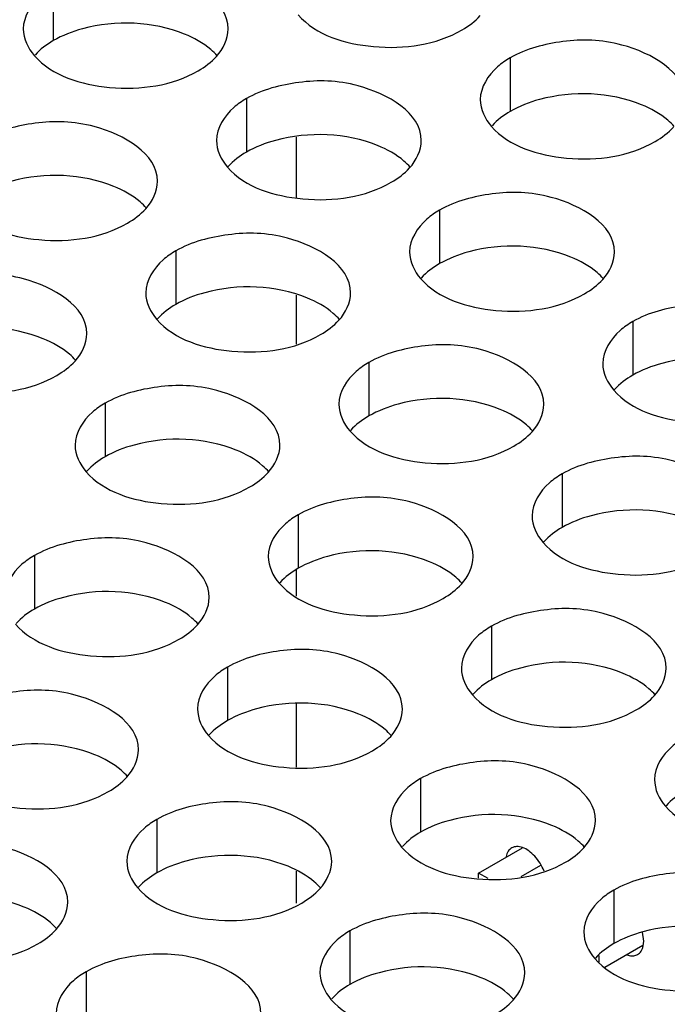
# Model space of a CAD drawing. Header units: inches. Extents: x 0 to 34, y 0 to 22.
# Tile 70 of 116: x 17.255 to 17.413, y 19.25 to 19.49. Entities that reach past the tile are written whole.
import ezdxf

# ---------------------------------------------------------------- set-up
doc = ezdxf.new("R2010")
doc.units = ezdxf.units.IN
doc.header["$LTSCALE"] = 1.87
doc.header["$MEASUREMENT"] = 0
doc.layers.get('0').update_dxf_attribs({"linetype": 'CONTINUOUS'})
doc.layers.add('02___PRT_ALL_AXES', color=7, linetype='CONTINUOUS')
doc.layers.add('0_COMPONENTS', color=7, linetype='CONTINUOUS')

msp = doc.modelspace()

# ---------------------------------------------------------------- linework, layer by layer
at = {"color": 7, "linetype": 'CONTINUOUS'}
for p, q in [((17.3665384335, 19.2820603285), (17.3772534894, 19.2882470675)), ((17.3769214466, 19.2812507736), (17.381721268, 19.2840221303)), ((17.3665384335, 19.2808190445), (17.3665384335, 19.2820603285)), ((17.3688943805, 19.2807000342), (17.3665384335, 19.2820603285)), ((17.4065995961, 19.26436434), (17.3973836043, 19.2590431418)), ((17.396001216, 19.2603327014), (17.396001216, 19.2619117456))]:
    msp.add_line(p, q, dxfattribs=at)
at = {"layer": '02___PRT_ALL_AXES', "color": 7, "linetype": 'CONTINUOUS'}
for p, q in [((17.2627479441, 19.4983141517), (17.2627479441, 19.4852506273)), ((17.3742834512, 19.481058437), (17.3742834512, 19.4679949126)), ((17.3098883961, 19.4710958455), (17.3098883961, 19.4580323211)), ((17.3570288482, 19.4438775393), (17.3570288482, 19.4308140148)), ((17.2926337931, 19.4339149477), (17.2926337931, 19.4208514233)), ((17.4041693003, 19.416659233), (17.4041693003, 19.4035957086)), ((17.3397742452, 19.4066966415), (17.3397742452, 19.3936331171)), ((17.2753791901, 19.39673405), (17.2753791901, 19.3836705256)), ((17.3869146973, 19.3794783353), (17.3869146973, 19.3664148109)), ((17.3225196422, 19.3695157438), (17.3225196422, 19.3564522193)), ((17.2581245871, 19.3595531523), (17.2581245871, 19.3464896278)), ((17.3696600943, 19.3422974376), (17.3696600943, 19.3292339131)), ((17.3052650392, 19.332334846), (17.3052650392, 19.3192713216)), ((17.3524054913, 19.3051165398), (17.3524054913, 19.2920530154)), ((17.2880104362, 19.2951539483), (17.2880104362, 19.2820904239)), ((17.3995459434, 19.2778982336), (17.3995459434, 19.2648347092)), ((17.3351508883, 19.2679356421), (17.3351508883, 19.2548721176)), ((17.2707558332, 19.2579730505), (17.2707558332, 19.2449095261))]:
    msp.add_line(p, q, dxfattribs=at)
at = {"layer": '02___PRT_ALL_AXES', "color": 3, "linetype": 'CONTINUOUS'}
for points, knots in [([(17.3054247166, 19.4880976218), (17.3054275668, 19.4948960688), (17.2913606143, 19.5027476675), (17.2760536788, 19.5029327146), (17.2666164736, 19.5005477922), (17.2627479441, 19.4983141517)], [0, 0, 0, 0, 0.4225569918, 0.7223499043, 1, 1, 1, 1]), ([(17.2627479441, 19.4983141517), (17.2616530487, 19.4976819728), (17.2581338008, 19.495325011), (17.2554277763, 19.4911359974), (17.2554265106, 19.4881169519)], [0, 0, 0, 0, 0.295165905, 1, 1, 1, 1]), ([(17.3225052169, 19.4915635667), (17.326877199, 19.4865628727), (17.3416720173, 19.4821307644), (17.3561452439, 19.4841948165), (17.3624983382, 19.4878630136)], [0, 0, 0, 0, 0.4751880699, 1, 1, 1, 1]), ([(17.4169602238, 19.4708419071), (17.416963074, 19.4776403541), (17.4028961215, 19.4854919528), (17.387589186, 19.4856769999), (17.3781519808, 19.4832920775), (17.3742834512, 19.481058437)], [0, 0, 0, 0, 0.4225569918, 0.7223499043, 1, 1, 1, 1]), ([(17.2581101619, 19.4816009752), (17.2624821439, 19.4766002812), (17.2772769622, 19.4721681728), (17.2917501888, 19.474232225), (17.2981032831, 19.477900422)], [0, 0, 0, 0, 0.4751880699, 1, 1, 1, 1]), ([(17.3742834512, 19.481058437), (17.3731885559, 19.4804262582), (17.369669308, 19.4780692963), (17.3669632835, 19.4738802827), (17.3669620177, 19.4708612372)], [0, 0, 0, 0, 0.295165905, 1, 1, 1, 1]), ([(17.3525651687, 19.4608793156), (17.3525680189, 19.4676777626), (17.3385010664, 19.4755293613), (17.3231941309, 19.4757144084), (17.3137569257, 19.473329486), (17.3098883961, 19.4710958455)], [0, 0, 0, 0, 0.4225569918, 0.7223499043, 1, 1, 1, 1]), ([(17.3098883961, 19.4710958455), (17.3087935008, 19.4704636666), (17.3052742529, 19.4681067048), (17.3025682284, 19.4639176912), (17.3025669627, 19.4608986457)], [0, 0, 0, 0, 0.2951659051, 1, 1, 1, 1]), ([(17.2881701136, 19.4509167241), (17.2881729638, 19.457715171), (17.2741060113, 19.4655667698), (17.2587990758, 19.4657518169), (17.2493618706, 19.4633668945), (17.2454933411, 19.461133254)], [0, 0, 0, 0, 0.4225569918, 0.7223499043, 1, 1, 1, 1]), ([(17.369645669, 19.4643452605), (17.374017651, 19.4593445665), (17.3888124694, 19.4549124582), (17.4032856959, 19.4569765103), (17.4096387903, 19.4606447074)], [0, 0, 0, 0, 0.4751880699, 1, 1, 1, 1]), ([(17.3052506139, 19.454382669), (17.309622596, 19.4493819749), (17.3244174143, 19.4449498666), (17.3388906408, 19.4470139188), (17.3452437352, 19.4506821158)], [0, 0, 0, 0, 0.4751880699, 1, 1, 1, 1]), ([(17.3997056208, 19.4336610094), (17.399708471, 19.4404594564), (17.3856415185, 19.4483110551), (17.370334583, 19.4484961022), (17.3608973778, 19.4461111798), (17.3570288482, 19.4438775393)], [0, 0, 0, 0, 0.4225569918, 0.7223499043, 1, 1, 1, 1]), ([(17.2408555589, 19.4444200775), (17.2452275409, 19.4394193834), (17.2600223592, 19.4349872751), (17.2744955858, 19.4370513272), (17.2808486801, 19.4407195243)], [0, 0, 0, 0, 0.4751880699, 1, 1, 1, 1]), ([(17.3570288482, 19.4438775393), (17.3559339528, 19.4432453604), (17.352414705, 19.4408883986), (17.3497086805, 19.436699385), (17.3497074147, 19.4336803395)], [0, 0, 0, 0, 0.295165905, 1, 1, 1, 1]), ([(17.3353105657, 19.4236984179), (17.3353134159, 19.4304968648), (17.3212464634, 19.4383484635), (17.3059395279, 19.4385335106), (17.2965023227, 19.4361485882), (17.2926337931, 19.4339149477)], [0, 0, 0, 0, 0.4225569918, 0.7223499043, 1, 1, 1, 1]), ([(17.2926337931, 19.4339149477), (17.2915388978, 19.4332827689), (17.2880196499, 19.430925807), (17.2853136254, 19.4267367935), (17.2853123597, 19.4237177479)], [0, 0, 0, 0, 0.295165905, 1, 1, 1, 1]), ([(17.2709155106, 19.4137358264), (17.2709183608, 19.4205342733), (17.2568514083, 19.428385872), (17.2415444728, 19.4285709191), (17.2321072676, 19.4261859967), (17.228238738, 19.4239523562)], [0, 0, 0, 0, 0.4225569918, 0.7223499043, 1, 1, 1, 1]), ([(17.352391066, 19.4271643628), (17.356763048, 19.4221636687), (17.3715578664, 19.4177315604), (17.3860310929, 19.4197956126), (17.3923841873, 19.4234638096)], [0, 0, 0, 0, 0.4751880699, 1, 1, 1, 1]), ([(17.4468460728, 19.4064427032), (17.4468489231, 19.4132411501), (17.4327819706, 19.4210927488), (17.4174750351, 19.421277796), (17.4080378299, 19.4188928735), (17.4041693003, 19.416659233)], [0, 0, 0, 0, 0.4225569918, 0.7223499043, 1, 1, 1, 1]), ([(17.2879960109, 19.4172017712), (17.2923679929, 19.4122010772), (17.3071628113, 19.4077689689), (17.3216360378, 19.409833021), (17.3279891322, 19.4135012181)], [0, 0, 0, 0, 0.4751880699, 1, 1, 1, 1]), ([(17.4041693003, 19.416659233), (17.4030744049, 19.4160270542), (17.3995551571, 19.4136700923), (17.3968491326, 19.4094810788), (17.3968478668, 19.4064620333)], [0, 0, 0, 0, 0.295165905, 1, 1, 1, 1]), ([(17.3824510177, 19.3964801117), (17.382453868, 19.4032785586), (17.3683869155, 19.4111301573), (17.35307998, 19.4113152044), (17.3436427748, 19.408930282), (17.3397742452, 19.4066966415)], [0, 0, 0, 0, 0.4225569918, 0.7223499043, 1, 1, 1, 1]), ([(17.2236009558, 19.4072391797), (17.2279729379, 19.4022384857), (17.2427677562, 19.3978063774), (17.2572409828, 19.3998704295), (17.2635940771, 19.4035386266)], [0, 0, 0, 0, 0.4751880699, 1, 1, 1, 1]), ([(17.3397742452, 19.4066966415), (17.3386793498, 19.4060644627), (17.335160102, 19.4037075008), (17.3324540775, 19.3995184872), (17.3324528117, 19.3964994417)], [0, 0, 0, 0, 0.295165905, 1, 1, 1, 1]), ([(17.3180559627, 19.3865175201), (17.3180588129, 19.3933159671), (17.3039918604, 19.4011675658), (17.2886849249, 19.4013526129), (17.2792477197, 19.3989676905), (17.2753791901, 19.39673405)], [0, 0, 0, 0, 0.4225569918, 0.7223499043, 1, 1, 1, 1]), ([(17.3995315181, 19.3999460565), (17.4039035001, 19.3949453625), (17.4186983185, 19.3905132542), (17.433171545, 19.3925773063), (17.4395246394, 19.3962455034)], [0, 0, 0, 0, 0.4751880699, 1, 1, 1, 1]), ([(17.2753791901, 19.39673405), (17.2742842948, 19.3961018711), (17.2707650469, 19.3937449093), (17.2680590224, 19.3895558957), (17.2680577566, 19.3865368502)], [0, 0, 0, 0, 0.295165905, 1, 1, 1, 1]), ([(17.335136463, 19.389983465), (17.339508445, 19.384982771), (17.3543032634, 19.3805506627), (17.3687764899, 19.3826147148), (17.3751295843, 19.3862829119)], [0, 0, 0, 0, 0.4751880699, 1, 1, 1, 1]), ([(17.4295914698, 19.3692618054), (17.4295943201, 19.3760602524), (17.4155273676, 19.3839118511), (17.4002204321, 19.3840968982), (17.3907832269, 19.3817119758), (17.3869146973, 19.3794783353)], [0, 0, 0, 0, 0.4225569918, 0.7223499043, 1, 1, 1, 1]), ([(17.2707414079, 19.3800208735), (17.2751133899, 19.3750201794), (17.2899082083, 19.3705880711), (17.3043814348, 19.3726521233), (17.3107345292, 19.3763203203)], [0, 0, 0, 0, 0.4751880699, 1, 1, 1, 1]), ([(17.3869146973, 19.3794783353), (17.3858198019, 19.3788461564), (17.3823005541, 19.3764891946), (17.3795945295, 19.372300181), (17.3795932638, 19.3692811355)], [0, 0, 0, 0, 0.295165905, 1, 1, 1, 1]), ([(17.3651964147, 19.3592992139), (17.365199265, 19.3660976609), (17.3511323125, 19.3739492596), (17.335825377, 19.3741343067), (17.3263881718, 19.3717493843), (17.3225196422, 19.3695157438)], [0, 0, 0, 0, 0.4225569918, 0.7223499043, 1, 1, 1, 1]), ([(17.3225196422, 19.3695157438), (17.3214247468, 19.3688835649), (17.317905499, 19.3665266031), (17.3151994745, 19.3623375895), (17.3151982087, 19.359318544)], [0, 0, 0, 0, 0.295165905, 1, 1, 1, 1]), ([(17.3008013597, 19.3493366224), (17.3008042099, 19.3561350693), (17.2867372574, 19.363986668), (17.2714303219, 19.3641717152), (17.2619931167, 19.3617867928), (17.2581245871, 19.3595531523)], [0, 0, 0, 0, 0.4225569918, 0.7223499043, 1, 1, 1, 1]), ([(17.3822769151, 19.3627651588), (17.3866488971, 19.3577644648), (17.4014437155, 19.3533323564), (17.415916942, 19.3553964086), (17.4222700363, 19.3590646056)], [0, 0, 0, 0, 0.4751880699, 1, 1, 1, 1]), ([(17.2581245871, 19.3595531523), (17.2570296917, 19.3589209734), (17.2535104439, 19.3565640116), (17.2508044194, 19.352374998), (17.2508031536, 19.3493559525)], [0, 0, 0, 0, 0.295165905, 1, 1, 1, 1]), ([(17.31788186, 19.3528025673), (17.322253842, 19.3478018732), (17.3370486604, 19.3433697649), (17.3515218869, 19.3454338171), (17.3578749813, 19.3491020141)], [0, 0, 0, 0, 0.4751880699, 1, 1, 1, 1]), ([(17.4123368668, 19.3320809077), (17.4123397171, 19.3388793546), (17.3982727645, 19.3467309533), (17.3829658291, 19.3469160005), (17.3735286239, 19.3445310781), (17.3696600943, 19.3422974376)], [0, 0, 0, 0, 0.4225569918, 0.7223499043, 1, 1, 1, 1]), ([(17.2534868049, 19.3428399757), (17.2578587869, 19.3378392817), (17.2726536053, 19.3334071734), (17.2871268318, 19.3354712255), (17.2934799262, 19.3391394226)], [0, 0, 0, 0, 0.4751880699, 1, 1, 1, 1]), ([(17.3696600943, 19.3422974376), (17.3685651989, 19.3416652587), (17.3650459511, 19.3393082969), (17.3623399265, 19.3351192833), (17.3623386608, 19.3321002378)], [0, 0, 0, 0, 0.295165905, 1, 1, 1, 1]), ([(17.3479418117, 19.3221183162), (17.347944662, 19.3289167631), (17.3338777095, 19.3367683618), (17.318570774, 19.3369534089), (17.3091335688, 19.3345684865), (17.3052650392, 19.332334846)], [0, 0, 0, 0, 0.4225569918, 0.7223499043, 1, 1, 1, 1]), ([(17.3052650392, 19.332334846), (17.3041701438, 19.3317026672), (17.300650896, 19.3293457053), (17.2979448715, 19.3251566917), (17.2979436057, 19.3221376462)], [0, 0, 0, 0, 0.295165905, 1, 1, 1, 1]), ([(17.2835467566, 19.3121557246), (17.2835496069, 19.3189541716), (17.2694826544, 19.3268057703), (17.2541757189, 19.3269908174), (17.2447385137, 19.324605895), (17.2408699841, 19.3223722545)], [0, 0, 0, 0, 0.4225569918, 0.7223499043, 1, 1, 1, 1]), ([(17.3650223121, 19.325584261), (17.3693942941, 19.320583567), (17.3841891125, 19.3161514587), (17.398662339, 19.3182155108), (17.4050154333, 19.3218837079)], [0, 0, 0, 0, 0.4751880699, 1, 1, 1, 1]), ([(17.300627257, 19.3156216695), (17.304999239, 19.3106209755), (17.3197940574, 19.3061888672), (17.3342672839, 19.3082529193), (17.3406203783, 19.3119211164)], [0, 0, 0, 0, 0.4751880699, 1, 1, 1, 1]), ([(17.4168005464, 19.3150791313), (17.415705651, 19.3144469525), (17.4121864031, 19.3120899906), (17.4094803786, 19.307900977), (17.4094791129, 19.3048819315)], [0, 0, 0, 0, 0.295165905, 1, 1, 1, 1]), ([(17.3950822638, 19.2949000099), (17.3950851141, 19.3016984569), (17.3810181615, 19.3095500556), (17.365711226, 19.3097351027), (17.3562740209, 19.3073501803), (17.3524054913, 19.3051165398)], [0, 0, 0, 0, 0.4225569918, 0.7223499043, 1, 1, 1, 1]), ([(17.2362322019, 19.305659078), (17.2406041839, 19.300658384), (17.2553990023, 19.2962262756), (17.2698722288, 19.2982903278), (17.2762253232, 19.3019585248)], [0, 0, 0, 0, 0.4751880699, 1, 1, 1, 1]), ([(17.3524054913, 19.3051165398), (17.3513105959, 19.3044843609), (17.3477913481, 19.3021273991), (17.3450853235, 19.2979383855), (17.3450840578, 19.29491934)], [0, 0, 0, 0, 0.295165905, 1, 1, 1, 1]), ([(17.3306872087, 19.2849374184), (17.330690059, 19.2917358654), (17.3166231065, 19.2995874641), (17.301316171, 19.2997725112), (17.2918789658, 19.2973875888), (17.2880104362, 19.2951539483)], [0, 0, 0, 0, 0.4225569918, 0.7223499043, 1, 1, 1, 1]), ([(17.4121627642, 19.2983659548), (17.4165347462, 19.2933652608), (17.4313295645, 19.2889331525), (17.4458027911, 19.2909972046), (17.4521558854, 19.2946654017)], [0, 0, 0, 0, 0.4751880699, 1, 1, 1, 1]), ([(17.2880104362, 19.2951539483), (17.2869155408, 19.2945217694), (17.283396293, 19.2921648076), (17.2806902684, 19.287975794), (17.2806890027, 19.2849567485)], [0, 0, 0, 0, 0.295165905, 1, 1, 1, 1]), ([(17.2662921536, 19.2749748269), (17.2662950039, 19.2817732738), (17.2522280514, 19.2896248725), (17.2369211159, 19.2898099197), (17.2274839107, 19.2874249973), (17.2236153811, 19.2851913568)], [0, 0, 0, 0, 0.4225569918, 0.7223499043, 1, 1, 1, 1]), ([(17.3477677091, 19.2884033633), (17.3521396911, 19.2834026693), (17.3669345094, 19.2789705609), (17.381407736, 19.2810346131), (17.3877608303, 19.2847028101)], [0, 0, 0, 0, 0.4751880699, 1, 1, 1, 1]), ([(17.4422227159, 19.2676817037), (17.4422255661, 19.2744801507), (17.4281586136, 19.2823317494), (17.4128516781, 19.2825167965), (17.4034144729, 19.2801318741), (17.3995459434, 19.2778982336)], [0, 0, 0, 0, 0.4225569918, 0.7223499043, 1, 1, 1, 1]), ([(17.283372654, 19.2784407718), (17.287744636, 19.2734400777), (17.3025394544, 19.2690079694), (17.3170126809, 19.2710720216), (17.3233657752, 19.2747402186)], [0, 0, 0, 0, 0.4751880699, 1, 1, 1, 1]), ([(17.3995459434, 19.2778982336), (17.398451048, 19.2772660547), (17.3949318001, 19.2749090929), (17.3922257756, 19.2707200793), (17.3922245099, 19.2677010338)], [0, 0, 0, 0, 0.295165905, 1, 1, 1, 1]), ([(17.3778276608, 19.2577191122), (17.3778305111, 19.2645175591), (17.3637635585, 19.2723691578), (17.348456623, 19.272554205), (17.3390194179, 19.2701692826), (17.3351508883, 19.2679356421)], [0, 0, 0, 0, 0.4225569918, 0.7223499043, 1, 1, 1, 1]), ([(17.2189775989, 19.2684781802), (17.2233495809, 19.2634774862), (17.2381443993, 19.2590453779), (17.2526176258, 19.26110943), (17.2589707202, 19.2647776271)], [0, 0, 0, 0, 0.4751880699, 1, 1, 1, 1]), ([(17.3351508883, 19.2679356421), (17.3340559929, 19.2673034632), (17.330536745, 19.2649465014), (17.3278307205, 19.2607574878), (17.3278294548, 19.2577384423)], [0, 0, 0, 0, 0.295165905, 1, 1, 1, 1]), ([(17.3134326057, 19.2477565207), (17.313435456, 19.2545549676), (17.2993685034, 19.2624065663), (17.284061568, 19.2625916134), (17.2746243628, 19.260206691), (17.2707558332, 19.2579730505)], [0, 0, 0, 0, 0.4225569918, 0.7223499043, 1, 1, 1, 1]), ([(17.3949081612, 19.2611850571), (17.3992801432, 19.256184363), (17.4140749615, 19.2517522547), (17.4285481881, 19.2538163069), (17.4349012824, 19.2574845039)], [0, 0, 0, 0, 0.4751880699, 1, 1, 1, 1]), ([(17.2707558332, 19.2579730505), (17.2696609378, 19.2573408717), (17.26614169, 19.2549839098), (17.2634356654, 19.2507948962), (17.2634343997, 19.2477758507)], [0, 0, 0, 0, 0.295165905, 1, 1, 1, 1]), ([(17.3305131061, 19.2512224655), (17.3348850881, 19.2462217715), (17.3496799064, 19.2417896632), (17.364153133, 19.2438537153), (17.3705062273, 19.2475219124)], [0, 0, 0, 0, 0.4751880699, 1, 1, 1, 1])]:
    msp.add_open_spline(points, degree=3, knots=knots, dxfattribs=at)
at = {"layer": '02___PRT_ALL_AXES', "color": 7, "linetype": 'CONTINUOUS'}
for points, knots in [([(17.2947650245, 19.4868679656), (17.2870588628, 19.4899837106), (17.2751747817, 19.4904354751), (17.2649624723, 19.4865292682), (17.2627479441, 19.4852506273)], [0, 0, 0, 0, 0.7647371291, 1, 1, 1, 1]), ([(17.3027410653, 19.4815500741), (17.302262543, 19.4820974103), (17.2999578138, 19.4843502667), (17.2970693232, 19.4859362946), (17.2947650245, 19.4868679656)], [0, 0, 0, 0, 0.2263074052, 1, 1, 1, 1]), ([(17.4063005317, 19.4696122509), (17.39859437, 19.4727279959), (17.3867102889, 19.4731797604), (17.3764979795, 19.4692735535), (17.3742834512, 19.4679949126)], [0, 0, 0, 0, 0.7647371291, 1, 1, 1, 1]), ([(17.4142765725, 19.4642943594), (17.4137980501, 19.4648416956), (17.4114933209, 19.467094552), (17.4086048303, 19.4686805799), (17.4063005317, 19.4696122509)], [0, 0, 0, 0, 0.2263074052, 1, 1, 1, 1]), ([(17.3419054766, 19.4596496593), (17.3341993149, 19.4627654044), (17.3223152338, 19.4632171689), (17.3121029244, 19.4593109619), (17.3098883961, 19.4580323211)], [0, 0, 0, 0, 0.7647371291, 1, 1, 1, 1]), ([(17.3498815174, 19.4543317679), (17.349402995, 19.4548791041), (17.3470982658, 19.4571319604), (17.3442097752, 19.4587179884), (17.3419054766, 19.4596496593)], [0, 0, 0, 0, 0.2263074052, 1, 1, 1, 1]), ([(17.2775104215, 19.4496870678), (17.2698042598, 19.4528028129), (17.2579201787, 19.4532545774), (17.2477078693, 19.4493483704), (17.2454933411, 19.4480697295)], [0, 0, 0, 0, 0.7647371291, 1, 1, 1, 1]), ([(17.2854864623, 19.4443691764), (17.28500794, 19.4449165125), (17.2827032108, 19.4471693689), (17.2798147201, 19.4487553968), (17.2775104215, 19.4496870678)], [0, 0, 0, 0, 0.2263074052, 1, 1, 1, 1]), ([(17.3890459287, 19.4324313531), (17.381339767, 19.4355470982), (17.3694556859, 19.4359988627), (17.3592433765, 19.4320926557), (17.3570288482, 19.4308140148)], [0, 0, 0, 0, 0.7647371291, 1, 1, 1, 1]), ([(17.3970219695, 19.4271134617), (17.3965434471, 19.4276607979), (17.3942387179, 19.4299136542), (17.3913502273, 19.4314996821), (17.3890459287, 19.4324313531)], [0, 0, 0, 0, 0.2263074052, 1, 1, 1, 1]), ([(17.3246508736, 19.4224687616), (17.3169447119, 19.4255845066), (17.3050606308, 19.4260362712), (17.2948483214, 19.4221300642), (17.2926337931, 19.4208514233)], [0, 0, 0, 0, 0.7647371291, 1, 1, 1, 1]), ([(17.3326269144, 19.4171508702), (17.332148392, 19.4176982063), (17.3298436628, 19.4199510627), (17.3269551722, 19.4215370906), (17.3246508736, 19.4224687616)], [0, 0, 0, 0, 0.2263074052, 1, 1, 1, 1]), ([(17.2602558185, 19.4125061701), (17.2525496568, 19.4156219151), (17.2406655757, 19.4160736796), (17.2304532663, 19.4121674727), (17.228238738, 19.4108888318)], [0, 0, 0, 0, 0.7647371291, 1, 1, 1, 1]), ([(17.2682318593, 19.4071882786), (17.267753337, 19.4077356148), (17.2654486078, 19.4099884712), (17.2625601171, 19.4115744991), (17.2602558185, 19.4125061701)], [0, 0, 0, 0, 0.2263074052, 1, 1, 1, 1]), ([(17.4361863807, 19.4052130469), (17.4284802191, 19.4083287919), (17.416596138, 19.4087805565), (17.4063838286, 19.4048743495), (17.4041693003, 19.4035957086)], [0, 0, 0, 0, 0.7647371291, 1, 1, 1, 1]), ([(17.3717913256, 19.3952504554), (17.364085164, 19.3983662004), (17.3522010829, 19.3988179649), (17.3419887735, 19.394911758), (17.3397742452, 19.3936331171)], [0, 0, 0, 0, 0.7647371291, 1, 1, 1, 1]), ([(17.3797673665, 19.3899325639), (17.3792888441, 19.3904799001), (17.3769841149, 19.3927327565), (17.3740956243, 19.3943187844), (17.3717913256, 19.3952504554)], [0, 0, 0, 0, 0.2263074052, 1, 1, 1, 1]), ([(17.3073962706, 19.3852878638), (17.2996901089, 19.3884036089), (17.2878060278, 19.3888553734), (17.2775937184, 19.3849491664), (17.2753791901, 19.3836705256)], [0, 0, 0, 0, 0.7647371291, 1, 1, 1, 1]), ([(17.3153723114, 19.3799699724), (17.314893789, 19.3805173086), (17.3125890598, 19.382770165), (17.3097005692, 19.3843561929), (17.3073962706, 19.3852878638)], [0, 0, 0, 0, 0.2263074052, 1, 1, 1, 1]), ([(17.4189317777, 19.3680321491), (17.4112256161, 19.3711478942), (17.3993415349, 19.3715996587), (17.3891292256, 19.3676934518), (17.3869146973, 19.3664148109)], [0, 0, 0, 0, 0.7647371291, 1, 1, 1, 1]), ([(17.3545367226, 19.3580695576), (17.346830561, 19.3611853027), (17.3349464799, 19.3616370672), (17.3247341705, 19.3577308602), (17.3225196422, 19.3564522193)], [0, 0, 0, 0, 0.7647371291, 1, 1, 1, 1]), ([(17.3625127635, 19.3527516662), (17.3620342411, 19.3532990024), (17.3597295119, 19.3555518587), (17.3568410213, 19.3571378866), (17.3545367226, 19.3580695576)], [0, 0, 0, 0, 0.2263074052, 1, 1, 1, 1]), ([(17.2901416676, 19.3481069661), (17.2824355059, 19.3512227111), (17.2705514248, 19.3516744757), (17.2603391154, 19.3477682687), (17.2581245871, 19.3464896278)], [0, 0, 0, 0, 0.7647371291, 1, 1, 1, 1]), ([(17.2981177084, 19.3427890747), (17.297639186, 19.3433364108), (17.2953344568, 19.3455892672), (17.2924459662, 19.3471752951), (17.2901416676, 19.3481069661)], [0, 0, 0, 0, 0.2263074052, 1, 1, 1, 1]), ([(17.4016771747, 19.3308512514), (17.3939710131, 19.3339669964), (17.3820869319, 19.334418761), (17.3718746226, 19.330512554), (17.3696600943, 19.3292339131)], [0, 0, 0, 0, 0.7647371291, 1, 1, 1, 1]), ([(17.4096532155, 19.32553336), (17.4091746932, 19.3260806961), (17.406869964, 19.3283335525), (17.4039814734, 19.3299195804), (17.4016771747, 19.3308512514)], [0, 0, 0, 0, 0.2263074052, 1, 1, 1, 1]), ([(17.3372821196, 19.3208886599), (17.329575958, 19.3240044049), (17.3176918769, 19.3244561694), (17.3074795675, 19.3205499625), (17.3052650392, 19.3192713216)], [0, 0, 0, 0, 0.7647371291, 1, 1, 1, 1]), ([(17.3452581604, 19.3155707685), (17.3447796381, 19.3161181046), (17.3424749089, 19.318370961), (17.3395864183, 19.3199569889), (17.3372821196, 19.3208886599)], [0, 0, 0, 0, 0.2263074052, 1, 1, 1, 1]), ([(17.2728870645, 19.3109260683), (17.2651809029, 19.3140418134), (17.2532968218, 19.3144935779), (17.2430845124, 19.310587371), (17.2408699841, 19.3093087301)], [0, 0, 0, 0, 0.7647371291, 1, 1, 1, 1]), ([(17.2808631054, 19.3056081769), (17.280384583, 19.3061555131), (17.2780798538, 19.3084083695), (17.2751913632, 19.3099943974), (17.2728870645, 19.3109260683)], [0, 0, 0, 0, 0.2263074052, 1, 1, 1, 1]), ([(17.3844225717, 19.2936703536), (17.3767164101, 19.2967860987), (17.3648323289, 19.2972378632), (17.3546200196, 19.2933316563), (17.3524054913, 19.2920530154)], [0, 0, 0, 0, 0.7647371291, 1, 1, 1, 1]), ([(17.3923986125, 19.2883524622), (17.3919200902, 19.2888997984), (17.389615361, 19.2911526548), (17.3867268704, 19.2927386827), (17.3844225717, 19.2936703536)], [0, 0, 0, 0, 0.2263074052, 1, 1, 1, 1]), ([(17.3200275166, 19.2837077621), (17.312321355, 19.2868235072), (17.3004372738, 19.2872752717), (17.2902249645, 19.2833690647), (17.2880104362, 19.2820904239)], [0, 0, 0, 0, 0.7647371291, 1, 1, 1, 1]), ([(17.3280035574, 19.2783898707), (17.3275250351, 19.2789372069), (17.3252203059, 19.2811900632), (17.3223318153, 19.2827760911), (17.3200275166, 19.2837077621)], [0, 0, 0, 0, 0.2263074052, 1, 1, 1, 1]), ([(17.2556324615, 19.2737451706), (17.2479262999, 19.2768609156), (17.2360422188, 19.2773126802), (17.2258299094, 19.2734064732), (17.2236153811, 19.2721278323)], [0, 0, 0, 0, 0.7647371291, 1, 1, 1, 1]), ([(17.2636085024, 19.2684272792), (17.26312998, 19.2689746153), (17.2608252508, 19.2712274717), (17.2579367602, 19.2728134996), (17.2556324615, 19.2737451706)], [0, 0, 0, 0, 0.2263074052, 1, 1, 1, 1]), ([(17.4315630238, 19.2664520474), (17.4238568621, 19.2695677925), (17.411972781, 19.270019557), (17.4017604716, 19.26611335), (17.3995459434, 19.2648347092)], [0, 0, 0, 0, 0.7647371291, 1, 1, 1, 1]), ([(17.3671679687, 19.2564894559), (17.359461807, 19.259605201), (17.3475777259, 19.2600569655), (17.3373654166, 19.2561507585), (17.3351508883, 19.2548721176)], [0, 0, 0, 0, 0.7647371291, 1, 1, 1, 1]), ([(17.3751440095, 19.2511715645), (17.3746654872, 19.2517189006), (17.372360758, 19.253971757), (17.3694722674, 19.2555577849), (17.3671679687, 19.2564894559)], [0, 0, 0, 0, 0.2263074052, 1, 1, 1, 1])]:
    msp.add_open_spline(points, degree=3, knots=knots, dxfattribs=at)
at = {"layer": '02___PRT_ALL_AXES', "color": 3, "linetype": 'CONTINUOUS'}
for points in [[(17.3624983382, 19.4878630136), (17.3641374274, 19.4888094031), (17.3656905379, 19.4899697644), (17.3669638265, 19.4913701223)], [(17.2554265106, 19.4881169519), (17.2554255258, 19.4857679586), (17.256564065, 19.4833694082), (17.2581101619, 19.4816009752)], [(17.3025687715, 19.4814075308), (17.3041999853, 19.4832015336), (17.3054237, 19.4856728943), (17.3054247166, 19.4880976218)], [(17.2981032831, 19.477900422), (17.2997423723, 19.4788468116), (17.3012954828, 19.4800071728), (17.3025687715, 19.4814075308)], [(17.3669620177, 19.4708612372), (17.3669610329, 19.4685122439), (17.3680995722, 19.4661136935), (17.369645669, 19.4643452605)], [(17.4096387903, 19.4606447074), (17.4112778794, 19.4615910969), (17.41283099, 19.4627514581), (17.4141042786, 19.4641518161)], [(17.3025669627, 19.4608986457), (17.3025659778, 19.4585496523), (17.3037045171, 19.456151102), (17.3052506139, 19.454382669)], [(17.3497092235, 19.4541892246), (17.3513404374, 19.4559832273), (17.3525641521, 19.4584545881), (17.3525651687, 19.4608793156)], [(17.3452437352, 19.4506821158), (17.3468828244, 19.4516285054), (17.3484359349, 19.4527888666), (17.3497092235, 19.4541892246)], [(17.2853141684, 19.4442266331), (17.2869453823, 19.4460206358), (17.288169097, 19.4484919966), (17.2881701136, 19.4509167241)], [(17.2808486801, 19.4407195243), (17.2824877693, 19.4416659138), (17.2840408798, 19.4428262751), (17.2853141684, 19.4442266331)], [(17.3497074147, 19.4336803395), (17.3497064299, 19.4313313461), (17.3508449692, 19.4289327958), (17.352391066, 19.4271643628)], [(17.3968496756, 19.4269709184), (17.3984808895, 19.4287649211), (17.3997046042, 19.4312362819), (17.3997056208, 19.4336610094)], [(17.3923841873, 19.4234638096), (17.3940232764, 19.4244101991), (17.395576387, 19.4255705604), (17.3968496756, 19.4269709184)], [(17.2853123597, 19.4237177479), (17.2853113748, 19.4213687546), (17.2864499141, 19.4189702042), (17.2879960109, 19.4172017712)], [(17.3324546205, 19.4170083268), (17.3340858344, 19.4188023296), (17.3353095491, 19.4212736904), (17.3353105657, 19.4236984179)], [(17.3279891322, 19.4135012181), (17.3296282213, 19.4144476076), (17.3311813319, 19.4156079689), (17.3324546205, 19.4170083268)], [(17.2680595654, 19.4070457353), (17.2696907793, 19.4088397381), (17.270914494, 19.4113110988), (17.2709155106, 19.4137358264)], [(17.2635940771, 19.4035386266), (17.2652331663, 19.4044850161), (17.2667862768, 19.4056453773), (17.2680595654, 19.4070457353)], [(17.3968478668, 19.4064620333), (17.396846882, 19.4041130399), (17.3979854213, 19.4017144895), (17.3995315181, 19.3999460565)], [(17.3324528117, 19.3964994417), (17.3324518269, 19.3941504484), (17.3335903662, 19.391751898), (17.335136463, 19.389983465)], [(17.3795950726, 19.3897900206), (17.3812262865, 19.3915840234), (17.3824500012, 19.3940553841), (17.3824510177, 19.3964801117)], [(17.3751295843, 19.3862829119), (17.3767686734, 19.3872293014), (17.378321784, 19.3883896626), (17.3795950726, 19.3897900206)], [(17.2680577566, 19.3865368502), (17.2680567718, 19.3841878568), (17.2691953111, 19.3817893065), (17.2707414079, 19.3800208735)], [(17.3152000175, 19.3798274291), (17.3168312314, 19.3816214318), (17.3180549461, 19.3840927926), (17.3180559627, 19.3865175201)], [(17.3107345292, 19.3763203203), (17.3123736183, 19.3772667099), (17.3139267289, 19.3784270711), (17.3152000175, 19.3798274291)], [(17.3795932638, 19.3692811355), (17.379592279, 19.3669321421), (17.3807308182, 19.3645335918), (17.3822769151, 19.3627651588)], [(17.3151982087, 19.359318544), (17.3151972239, 19.3569695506), (17.3163357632, 19.3545710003), (17.31788186, 19.3528025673)], [(17.3623404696, 19.3526091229), (17.3639716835, 19.3544031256), (17.3651953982, 19.3568744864), (17.3651964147, 19.3592992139)], [(17.3578749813, 19.3491020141), (17.3595140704, 19.3500484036), (17.361067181, 19.3512087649), (17.3623404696, 19.3526091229)], [(17.2979454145, 19.3426465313), (17.2995766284, 19.3444405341), (17.3008003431, 19.3469118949), (17.3008013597, 19.3493366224)], [(17.2934799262, 19.3391394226), (17.2951190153, 19.3400858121), (17.2966721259, 19.3412461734), (17.2979454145, 19.3426465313)], [(17.3623386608, 19.3321002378), (17.362337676, 19.3297512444), (17.3634762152, 19.327352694), (17.3650223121, 19.325584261)], [(17.4094809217, 19.3253908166), (17.4111121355, 19.3271848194), (17.4123358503, 19.3296561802), (17.4123368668, 19.3320809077)], [(17.4050154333, 19.3218837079), (17.4066545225, 19.3228300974), (17.408207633, 19.3239904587), (17.4094809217, 19.3253908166)], [(17.2979436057, 19.3221376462), (17.2979426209, 19.3197886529), (17.2990811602, 19.3173901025), (17.300627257, 19.3156216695)], [(17.3450858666, 19.3154282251), (17.3467170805, 19.3172222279), (17.3479407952, 19.3196935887), (17.3479418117, 19.3221183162)], [(17.3406203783, 19.3119211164), (17.3422594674, 19.3128675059), (17.3438125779, 19.3140278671), (17.3450858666, 19.3154282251)], [(17.2806908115, 19.3054656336), (17.2823220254, 19.3072596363), (17.2835457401, 19.3097309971), (17.2835467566, 19.3121557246)], [(17.2762253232, 19.3019585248), (17.2778644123, 19.3029049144), (17.2794175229, 19.3040652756), (17.2806908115, 19.3054656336)], [(17.4094791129, 19.3048819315), (17.4094781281, 19.3025329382), (17.4106166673, 19.3001343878), (17.4121627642, 19.2983659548)], [(17.3450840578, 19.29491934), (17.345083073, 19.2925703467), (17.3462216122, 19.2901717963), (17.3477677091, 19.2884033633)], [(17.3922263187, 19.2882099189), (17.3938575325, 19.2900039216), (17.3950812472, 19.2924752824), (17.3950822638, 19.2949000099)], [(17.3877608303, 19.2847028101), (17.3893999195, 19.2856491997), (17.39095303, 19.2868095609), (17.3922263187, 19.2882099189)], [(17.2806890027, 19.2849567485), (17.2806880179, 19.2826077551), (17.2818265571, 19.2802092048), (17.283372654, 19.2784407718)], [(17.3278312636, 19.2782473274), (17.3294624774, 19.2800413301), (17.3306861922, 19.2825126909), (17.3306872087, 19.2849374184)], [(17.3233657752, 19.2747402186), (17.3250048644, 19.2756866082), (17.3265579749, 19.2768469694), (17.3278312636, 19.2782473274)], [(17.2634362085, 19.2682847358), (17.2650674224, 19.2700787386), (17.2662911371, 19.2725500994), (17.2662921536, 19.2749748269)], [(17.2589707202, 19.2647776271), (17.2606098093, 19.2657240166), (17.2621629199, 19.2668843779), (17.2634362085, 19.2682847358)], [(17.3922245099, 19.2677010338), (17.3922235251, 19.2653520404), (17.3933620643, 19.2629534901), (17.3949081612, 19.2611850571)], [(17.3278294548, 19.2577384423), (17.32782847, 19.2553894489), (17.3289670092, 19.2529908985), (17.3305131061, 19.2512224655)], [(17.3749717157, 19.2510290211), (17.3766029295, 19.2528230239), (17.3778266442, 19.2552943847), (17.3778276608, 19.2577191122)], [(17.3705062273, 19.2475219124), (17.3721453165, 19.2484683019), (17.373698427, 19.2496286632), (17.3749717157, 19.2510290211)]]:
    msp.add_open_spline(points, degree=3, dxfattribs=at)
at = {"layer": '02___PRT_ALL_AXES', "color": 7, "linetype": 'CONTINUOUS'}
for points in [[(17.2627479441, 19.4852506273), (17.2611088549, 19.4843042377), (17.2595557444, 19.4831438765), (17.2582824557, 19.4817435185)], [(17.3742834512, 19.4679949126), (17.3726443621, 19.4670485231), (17.3710912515, 19.4658881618), (17.3698179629, 19.4644878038)], [(17.3098883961, 19.4580323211), (17.308249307, 19.4570859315), (17.3066961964, 19.4559255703), (17.3054229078, 19.4545252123)], [(17.3570288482, 19.4308140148), (17.3553897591, 19.4298676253), (17.3538366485, 19.4287072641), (17.3525633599, 19.4273069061)], [(17.2926337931, 19.4208514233), (17.290994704, 19.4199050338), (17.2894415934, 19.4187446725), (17.2881683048, 19.4173443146)], [(17.4041693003, 19.4035957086), (17.4025302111, 19.4026493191), (17.4009771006, 19.4014889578), (17.399703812, 19.4000885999)], [(17.3397742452, 19.3936331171), (17.338135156, 19.3926867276), (17.3365820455, 19.3915263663), (17.3353087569, 19.3901260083)], [(17.2753791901, 19.3836705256), (17.273740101, 19.382724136), (17.2721869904, 19.3815637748), (17.2709137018, 19.3801634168)], [(17.3869146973, 19.3664148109), (17.3852756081, 19.3654684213), (17.3837224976, 19.3643080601), (17.3824492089, 19.3629077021)], [(17.3225196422, 19.3564522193), (17.320880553, 19.3555058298), (17.3193274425, 19.3543454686), (17.3180541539, 19.3529451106)], [(17.2581245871, 19.3464896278), (17.256485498, 19.3455432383), (17.2549323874, 19.344382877), (17.2536590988, 19.3429825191)], [(17.3696600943, 19.3292339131), (17.3680210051, 19.3282875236), (17.3664678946, 19.3271271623), (17.3651946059, 19.3257268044)], [(17.3052650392, 19.3192713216), (17.30362595, 19.3183249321), (17.3020728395, 19.3171645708), (17.3007995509, 19.3157642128)], [(17.4168005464, 19.3020156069), (17.4151614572, 19.3010692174), (17.4136083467, 19.2999088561), (17.412335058, 19.2985084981)], [(17.3524054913, 19.2920530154), (17.3507664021, 19.2911066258), (17.3492132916, 19.2899462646), (17.3479400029, 19.2885459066)], [(17.2880104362, 19.2820904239), (17.286371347, 19.2811440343), (17.2848182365, 19.2799836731), (17.2835449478, 19.2785833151)], [(17.3995459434, 19.2648347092), (17.3979068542, 19.2638883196), (17.3963537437, 19.2627279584), (17.395080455, 19.2613276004)], [(17.3351508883, 19.2548721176), (17.3335117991, 19.2539257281), (17.3319586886, 19.2527653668), (17.3306853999, 19.2513650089)]]:
    msp.add_open_spline(points, degree=3, dxfattribs=at)
at = {"layer": '0_COMPONENTS', "color": 7, "linetype": 'CONTINUOUS'}
for p, q in [((17.3221085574, 19.4468949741), (17.3221085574, 19.4616979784)), ((17.3221085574, 19.4111237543), (17.3221085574, 19.4231532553)), ((17.3221085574, 19.3496494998), (17.3221085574, 19.356113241)), ((17.3221085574, 19.3079004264), (17.3221085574, 19.3233762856)), ((17.3221085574, 19.2747402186), (17.3221085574, 19.2825061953)), ((17.40684352, 19.2654574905), (17.4065424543, 19.2676155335)), ((17.406722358, 19.2642620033), (17.40684352, 19.2654574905))]:
    msp.add_line(p, q, dxfattribs=at)
msp.add_arc((17.4041550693, 19.2642638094), 0.0024093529, 288.9004227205, 299.8502993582, dxfattribs=at)
for points, knots in [([(17.3746273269, 19.2882019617), (17.3742822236, 19.2880036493), (17.3736506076, 19.2873783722), (17.3733550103, 19.2865570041), (17.3732592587, 19.2861140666)], [0, 0, 0, 0, 0.4676081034, 1, 1, 1, 1]), ([(17.3772466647, 19.2882919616), (17.3767963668, 19.2884519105), (17.3758975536, 19.2886370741), (17.3749886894, 19.2884096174), (17.3746273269, 19.2882019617)], [0, 0, 0, 0, 0.5341388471, 1, 1, 1, 1]), ([(17.3825228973, 19.2825643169), (17.3819868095, 19.2838801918), (17.3808551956, 19.2856937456), (17.3788835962, 19.2874877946), (17.3777897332, 19.2880990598), (17.3772466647, 19.2882919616)], [0, 0, 0, 0, 0.5352143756, 0.7829171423, 1, 1, 1, 1]), ([(17.4053542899, 19.2621741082), (17.4056993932, 19.2623724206), (17.4063310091, 19.2629976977), (17.4066266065, 19.2638190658), (17.406722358, 19.2642620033)], [0, 0, 0, 0, 0.4676081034, 1, 1, 1, 1]), ([(17.402734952, 19.2620841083), (17.403107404, 19.2619518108), (17.4038445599, 19.2617842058), (17.4046049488, 19.2618711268), (17.4049355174, 19.2619843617)], [0, 0, 0, 0, 0.530768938, 1, 1, 1, 1])]:
    msp.add_open_spline(points, degree=3, knots=knots, dxfattribs=at)

doc.saveas('drawing.dxf')
